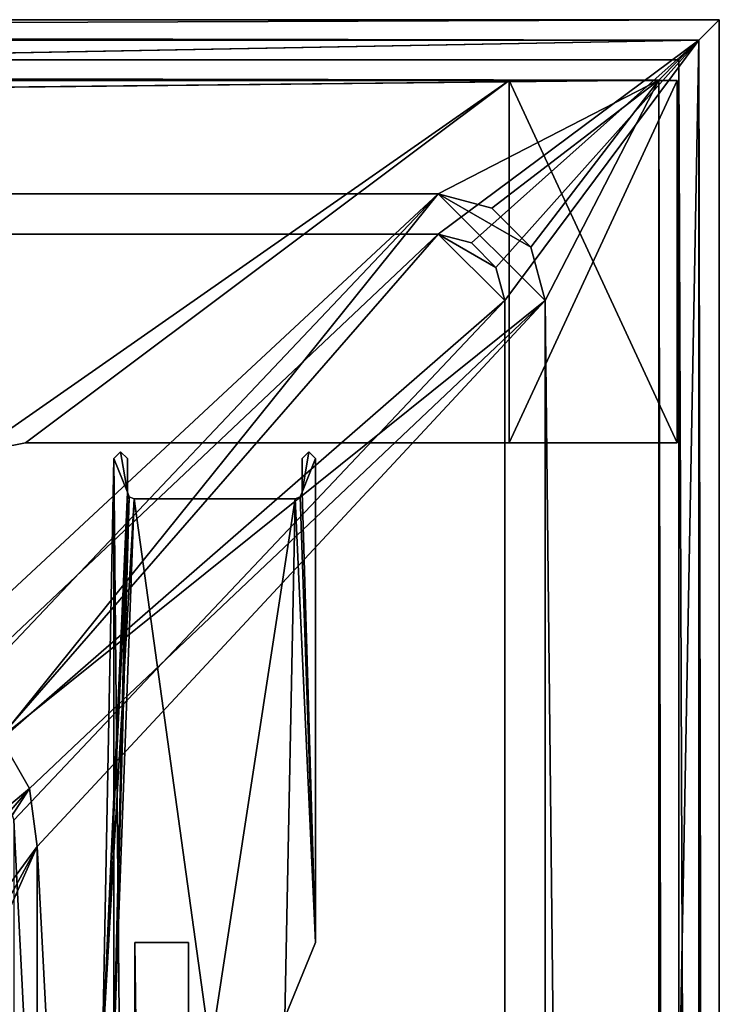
# Model space of a CAD drawing. Header units: metres. Extents: x 0 to 804, y -808 to 0.
# Tile 105 of 105: x 752 to 804, y -73 to 0. Entities that reach past the tile are written whole.
import ezdxf

# ---------------------------------------------------------------- set-up
doc = ezdxf.new("R2010")
doc.units = ezdxf.units.M

msp = doc.modelspace()

# ---------------------------------------------------------------- linework, layer by layer
at = {"layer": 'None0'}
for points in [[(34.402058, -4.519207, 2063.059814), (748.720947, -32.221325, 2063.059814), (788.402039, -4.519207, 2063.059814)], [(788.402039, -4.519207, 163.059708), (748.720947, -32.221325, 163.059708), (34.402058, -4.519207, 163.059708)], [(788.402039, -4.519207, 163.059708), (34.402058, -4.519207, 163.059708), (788.402039, -4.519207, 173.920044)], [(34.402058, -4.519207, 163.059708), (34.402058, -4.519207, 2063.059814), (788.402039, -4.519207, 173.920044)], [(788.402039, -4.519207, 173.920044), (34.402058, -4.519207, 2063.059814), (788.402039, -4.519207, 2051.920166)], [(34.402058, -4.519207, 2063.059814), (788.402039, -4.519207, 2063.059814), (788.402039, -4.519207, 2051.920166)], [(748.720947, -32.221325, 2063.059814), (752.401917, -31.519207, 2063.059814), (788.402039, -4.519207, 2063.059814)], [(752.401917, -31.519207, 163.059708), (748.720947, -32.221325, 163.059708), (788.402039, -4.519207, 163.059708)], [(788.402039, -4.519207, 2063.059814), (752.401917, -31.519207, 2063.059814), (788.402039, -31.519207, 2063.059814)], [(788.402039, -31.519207, 163.059708), (752.401917, -31.519207, 163.059708), (788.402039, -4.519207, 163.059708)], [(788.402039, -4.519207, 2051.920166), (788.402039, -4.519207, 2063.059814), (788.402039, -31.519207, 2051.920166)], [(788.402039, -4.519207, 2063.059814), (788.402039, -31.519207, 2063.059814), (788.402039, -31.519207, 2051.920166)], [(788.402039, -31.519207, 173.920044), (788.402039, -31.519207, 163.059708), (788.402039, -4.519207, 173.920044)], [(788.402039, -31.519207, 163.059708), (788.402039, -4.519207, 163.059708), (788.402039, -4.519207, 173.920044)], [(788.402039, -31.519207, 2051.920166), (800.902039, -31.519207, 2051.920166), (788.402039, -4.519207, 2051.920166)], [(800.902039, -31.519207, 2051.920166), (800.902039, -4.519207, 2051.920166), (788.402039, -4.519207, 2051.920166)], [(788.402039, -4.519207, 2051.920166), (800.902039, -4.519207, 2051.920166), (788.402039, -4.519207, 173.920044)], [(800.902039, -4.519207, 2051.920166), (800.902039, -4.519207, 173.920044), (788.402039, -4.519207, 173.920044)], [(788.402039, -4.519207, 173.920044), (800.902039, -4.519207, 173.920044), (788.402039, -31.519207, 173.920044)], [(800.902039, -4.519207, 173.920044), (800.902039, -31.519207, 173.920044), (788.402039, -31.519207, 173.920044)], [(800.902039, -4.519207, 173.920044), (800.902039, -4.519207, 2051.920166), (800.902039, -31.519207, 173.920044)], [(800.902039, -4.519207, 2051.920166), (800.902039, -31.519207, 2051.920166), (800.902039, -31.519207, 173.920044)], [(748.720947, -32.221325, 2063.059814), (748.720947, -32.221325, 163.059708), (752.401917, -31.519207, 2063.059814)], [(748.720947, -32.221325, 163.059708), (752.401917, -31.519207, 163.059708), (752.401917, -31.519207, 2063.059814)], [(788.402039, -31.519207, 2063.059814), (752.401917, -31.519207, 2063.059814), (788.402039, -31.519207, 2051.920166)], [(752.401917, -31.519207, 2063.059814), (752.401917, -31.519207, 163.059708), (788.402039, -31.519207, 2051.920166)], [(788.402039, -31.519207, 2051.920166), (752.401917, -31.519207, 163.059708), (788.402039, -31.519207, 173.920044)], [(752.401917, -31.519207, 163.059708), (788.402039, -31.519207, 163.059708), (788.402039, -31.519207, 173.920044)], [(788.402039, -31.519207, 173.920044), (800.902039, -31.519207, 173.920044), (788.402039, -31.519207, 2051.920166)], [(800.902039, -31.519207, 173.920044), (800.902039, -31.519207, 2051.920166), (788.402039, -31.519207, 2051.920166)]]:
    msp.add_3dface(points, dxfattribs=at)
at = {"layer": 'None01'}
for points in [[(759.476257, -32.175537, 2063.059814), (758.976257, -32.673565, 2063.059814), (759.976196, -35.173573, 2063.059814)], [(759.476257, -32.175537, 163.059692), (758.976257, -32.673565, 163.059692), (759.476257, -32.175537, 2063.059814)], [(758.976257, -32.673565, 163.059692), (758.976257, -32.673565, 2063.059814), (759.476257, -32.175537, 2063.059814)], [(758.976257, -32.673565, 163.059692), (759.476257, -32.175537, 163.059692), (759.976196, -35.173573, 163.059692)], [(759.976257, -32.673573, 2063.059814), (759.476257, -32.175537, 2063.059814), (759.976196, -35.173573, 2063.059814)], [(759.976257, -32.673573, 163.059692), (759.476257, -32.175537, 163.059692), (759.976257, -32.673573, 2063.059814)], [(759.476257, -32.175537, 163.059692), (759.476257, -32.175537, 2063.059814), (759.976257, -32.673573, 2063.059814)], [(759.476257, -32.175537, 163.059692), (759.976257, -32.673573, 163.059692), (759.976196, -35.173573, 163.059692)], [(772.976196, -35.17366, 2063.059814), (773.976257, -32.673668, 2063.059814), (773.476257, -32.175632, 2063.059814)], [(773.476257, -32.175632, 2063.059814), (772.976257, -32.67366, 2063.059814), (772.976196, -35.17366, 2063.059814)], [(772.976196, -35.17366, 163.059692), (773.476257, -32.175632, 163.059692), (773.976257, -32.673668, 163.059692)], [(772.976196, -35.17366, 163.059692), (772.976257, -32.67366, 163.059692), (773.476257, -32.175632, 163.059692)], [(773.476257, -32.175632, 163.059692), (772.976257, -32.67366, 163.059692), (773.476257, -32.175632, 2063.059814)], [(772.976257, -32.67366, 163.059692), (772.976257, -32.67366, 2063.059814), (773.476257, -32.175632, 2063.059814)], [(773.976257, -32.673668, 163.059692), (773.476257, -32.175632, 163.059692), (773.976257, -32.673668, 2063.059814)], [(773.476257, -32.175632, 163.059692), (773.476257, -32.175632, 2063.059814), (773.976257, -32.673668, 2063.059814)], [(759.976196, -35.173573, 2063.059814), (758.976257, -32.673565, 2063.059814), (758.124878, -76.713203, 2062.563965)], [(758.124878, -76.713203, 2062.563965), (758.976257, -32.673565, 2063.059814), (758.975952, -76.713203, 2059.865234)], [(758.976257, -32.673565, 2063.059814), (758.975952, -76.713203, 2058.176758), (758.975952, -76.713203, 2059.865234)], [(758.975952, -76.713203, 190.265274), (758.975952, -76.713203, 191.715256), (758.976257, -32.673565, 163.059692)], [(758.975952, -76.713203, 191.715256), (759.39325, -76.713211, 2034.28894), (758.976257, -32.673565, 163.059692)], [(759.39325, -76.713211, 2034.28894), (758.975952, -76.713203, 2036.698608), (758.976257, -32.673565, 2063.059814)], [(758.976257, -32.673565, 2063.059814), (758.975952, -76.713203, 2036.698608), (758.975952, -76.713203, 2037.542969)], [(758.975952, -76.713203, 163.119324), (758.975952, -76.713203, 167.09877), (758.976257, -32.673565, 163.059692)], [(758.975952, -76.713203, 167.09877), (758.975952, -76.713203, 167.942657), (758.976257, -32.673565, 163.059692)], [(758.976257, -32.673565, 163.059692), (758.975952, -76.713203, 167.942657), (758.975952, -76.713203, 188.576447)], [(758.975952, -76.713203, 188.576447), (758.975952, -76.713203, 190.265274), (758.976257, -32.673565, 163.059692)], [(758.975952, -76.713203, 2037.542969), (758.975952, -76.713203, 2058.176758), (758.976257, -32.673565, 2063.059814)], [(758.976257, -32.673565, 163.059692), (759.976196, -35.173573, 163.059692), (758.975952, -76.713203, 163.119324)], [(758.976257, -32.673565, 163.059692), (759.39325, -76.713211, 2034.28894), (758.976257, -32.673565, 2063.059814)], [(759.976257, -32.673573, 163.059692), (759.976257, -32.673573, 2063.059814), (759.976196, -35.173573, 163.059692)], [(759.976257, -32.673573, 2063.059814), (759.976196, -35.173573, 2063.059814), (759.976196, -35.173573, 163.059692)], [(772.976196, -35.17366, 163.059692), (772.976196, -35.17366, 2063.059814), (772.976257, -32.67366, 163.059692)], [(772.976196, -35.17366, 2063.059814), (772.976257, -32.67366, 2063.059814), (772.976257, -32.67366, 163.059692)], [(773.976013, -68.715492, 2063.059814), (773.976257, -32.673668, 2063.059814), (772.976196, -35.17366, 2063.059814)], [(773.976013, -68.715492, 163.059692), (772.976196, -35.17366, 163.059692), (773.976257, -32.673668, 163.059692)], [(773.976257, -32.673668, 163.059692), (773.976257, -32.673668, 2063.059814), (773.976013, -68.715492, 163.059692)], [(773.976257, -32.673668, 2063.059814), (773.976013, -68.715492, 2063.059814), (773.976013, -68.715492, 163.059692)], [(758.124878, -76.713203, 2062.563965), (760.123291, -35.526493, 2063.059814), (759.976196, -35.173573, 2063.059814)], [(759.976196, -35.173573, 163.059692), (760.123535, -35.526772, 163.059692), (758.975952, -76.713203, 163.119324)], [(759.976196, -35.173573, 163.059692), (759.976196, -35.173573, 2063.059814), (760.123535, -35.526772, 163.059692)], [(759.976196, -35.173573, 2063.059814), (760.123291, -35.526493, 2063.059814), (760.123535, -35.526772, 163.059692)], [(772.829102, -35.526581, 2063.059814), (773.976013, -68.715492, 2063.059814), (772.976196, -35.17366, 2063.059814)], [(772.829407, -35.526306, 163.059692), (772.829102, -35.526581, 2063.059814), (772.976196, -35.17366, 2063.059814)], [(772.976196, -35.17366, 163.059692), (772.829407, -35.526306, 163.059692), (772.976196, -35.17366, 2063.059814)], [(772.829407, -35.526306, 163.059692), (772.976196, -35.17366, 163.059692), (773.976013, -68.715492, 163.059692)], [(760.476196, -35.673576, 2063.059814), (760.123291, -35.526493, 2063.059814), (758.124878, -76.713203, 2062.563965)], [(766.162598, -76.713257, 2063.059814), (760.476196, -35.673576, 2063.059814), (758.124878, -76.713203, 2062.563965)], [(758.975952, -76.713203, 163.119324), (760.123535, -35.526772, 163.059692), (760.476196, -35.673576, 163.059692)], [(758.975952, -76.713203, 163.119324), (760.476196, -35.673576, 163.059692), (766.162598, -76.713257, 163.059692)], [(760.123535, -35.526772, 163.059692), (760.123291, -35.526493, 2063.059814), (760.476196, -35.673576, 2063.059814)], [(760.476196, -35.673576, 163.059692), (760.123535, -35.526772, 163.059692), (760.476196, -35.673576, 2063.059814)], [(772.476196, -35.673656, 2063.059814), (760.476196, -35.673576, 2063.059814), (766.162598, -76.713257, 2063.059814)], [(772.476196, -35.673656, 163.059692), (760.476196, -35.673576, 163.059692), (772.476196, -35.673656, 2063.059814)], [(760.476196, -35.673576, 163.059692), (760.476196, -35.673576, 2063.059814), (772.476196, -35.673656, 2063.059814)], [(760.476196, -35.673576, 163.059692), (772.476196, -35.673656, 163.059692), (766.162598, -76.713257, 163.059692)], [(771.688721, -74.296364, 2063.059814), (772.476196, -35.673656, 2063.059814), (766.162598, -76.713257, 2063.059814)], [(766.162598, -76.713257, 163.059692), (772.476196, -35.673656, 163.059692), (771.688721, -74.296364, 163.059692)], [(771.688721, -74.296364, 2063.059814), (773.976013, -68.715492, 2063.059814), (772.476196, -35.673656, 2063.059814)], [(772.476196, -35.673656, 163.059692), (773.976013, -68.715492, 163.059692), (771.688721, -74.296364, 163.059692)], [(772.829407, -35.526306, 163.059692), (772.476196, -35.673656, 163.059692), (772.829102, -35.526581, 2063.059814)], [(772.476196, -35.673656, 163.059692), (772.829407, -35.526306, 163.059692), (773.976013, -68.715492, 163.059692)], [(773.976013, -68.715492, 2063.059814), (772.829102, -35.526581, 2063.059814), (772.476196, -35.673656, 2063.059814)], [(772.476196, -35.673656, 163.059692), (772.476196, -35.673656, 2063.059814), (772.829102, -35.526581, 2063.059814)], [(771.688721, -74.296364, 163.059692), (773.976013, -68.715492, 163.059692), (771.688721, -74.296364, 2063.059814)], [(773.976013, -68.715492, 163.059692), (773.976013, -68.715492, 2063.059814), (771.688721, -74.296364, 2063.059814)]]:
    msp.add_3dface(points, dxfattribs=at)
at = {"layer": 'None012310'}
for points in [[(760.52533, -68.713219, 2025.059692), (760.52533, -68.713219, 201.059692), (760.523132, -387.713226, 2025.059692)], [(760.52533, -68.713219, 201.059692), (760.523132, -387.713226, 201.059692), (760.523132, -387.713226, 2025.059692)], [(760.523132, -387.713226, 2025.059692), (764.523132, -387.713257, 2025.059692), (760.52533, -68.713219, 2025.059692)], [(760.523132, -387.713226, 201.059692), (760.52533, -68.713219, 201.059692), (764.523132, -387.713257, 201.059692)], [(760.52533, -68.713219, 201.059692), (760.52533, -68.713219, 2025.059692), (764.52533, -68.713242, 201.059692)], [(760.52533, -68.713219, 2025.059692), (764.52533, -68.713242, 2025.059692), (764.52533, -68.713242, 201.059692)], [(764.523132, -387.713257, 2025.059692), (764.52533, -68.713242, 2025.059692), (760.52533, -68.713219, 2025.059692)], [(760.52533, -68.713219, 201.059692), (764.52533, -68.713242, 201.059692), (764.523132, -387.713257, 201.059692)], [(764.52533, -68.713242, 201.059692), (764.52533, -68.713242, 2025.059692), (764.523132, -387.713257, 201.059692)], [(764.52533, -68.713242, 2025.059692), (764.523132, -387.713257, 2025.059692), (764.523132, -387.713257, 201.059692)]]:
    msp.add_3dface(points, dxfattribs=at)
at = {"layer": 'None012311'}
for points in [[(804.032654, 0), (0, 0), (802.505432, -1.527202, 175)], [(0, 0), (1.527202, -1.527202, 175), (802.505432, -1.527202, 175)], [(804.032654, 0), (3.000114, -3.000114), (0, 0)], [(801.032532, -3.000114), (3.000114, -3.000114), (804.032654, 0)], [(804.032654, -804.032166), (801.032532, -3.000114), (804.032654, 0)], [(804.032654, 0), (802.505432, -1.527202, 175), (804.032654, -804.032166)], [(1.527202, -1.527202, 175), (20.92194, -15.961353, 175), (802.505432, -1.527202, 175)], [(20.92194, -15.961353, 175), (783.111084, -15.961353, 175), (802.505432, -1.527202, 175)], [(802.505432, -1.527202, 175), (783.111084, -15.961353, 175), (785.591187, -16.625895, 175)], [(785.591187, -16.625895, 175), (787.406738, -18.441454, 175), (802.505432, -1.527202, 175)], [(787.406738, -18.441454, 175), (788.071289, -20.921553, 175), (802.505432, -1.527202, 175)], [(788.071289, -20.921553, 175), (788.071289, -783.110596, 175), (802.505432, -1.527202, 175)], [(802.505432, -1.527202, 175), (788.071289, -783.110596, 175), (802.505432, -802.504944, 175)], [(802.505432, -1.527202, 175), (802.505432, -802.504944, 175), (804.032654, -804.032166)], [(801.032532, -3.000114), (799.531494, -4.501135, 172), (3.000114, -3.000114)], [(799.531494, -4.501135, 172), (4.501135, -4.501135, 172), (3.000114, -3.000114)], [(801.032532, -3.000114), (801.032532, -801.032043), (799.531494, -4.501135, 172)], [(801.032532, -801.032043), (801.032532, -3.000114), (804.032654, -804.032166)], [(4.501135, -4.501135, 172), (799.531494, -4.501135, 172), (20.92194, -12.961353, 172)], [(20.92194, -12.961353, 172), (799.531494, -4.501135, 172), (783.111084, -12.961353, 172)], [(799.531494, -4.501135, 172), (787.091187, -14.027818, 172), (783.111084, -12.961353, 172)], [(799.531494, -4.501135, 172), (790.004822, -16.941454, 172), (787.091187, -14.027818, 172)], [(791.071289, -20.921553, 172), (790.004822, -16.941454, 172), (799.531494, -4.501135, 172)], [(799.531494, -799.531006, 172), (791.071289, -20.921553, 172), (799.531494, -4.501135, 172)], [(801.032532, -801.032043), (799.531494, -799.531006, 172), (799.531494, -4.501135, 172)], [(783.111084, -12.961353, 160.059708), (20.92194, -12.961353, 160.059708), (783.111084, -12.961353, 172)], [(20.92194, -12.961353, 160.059708), (20.92194, -12.961353, 172), (783.111084, -12.961353, 172)], [(783.111084, -12.961353, 160.059708), (742.463989, -50.772301, 160.059708), (20.92194, -12.961353, 160.059708)], [(746.790039, -51.331192, 160.059708), (742.463989, -50.772301, 160.059708), (783.111084, -12.961353, 160.059708)], [(750.548096, -53.484276, 160.059708), (746.790039, -51.331192, 160.059708), (783.111084, -12.961353, 160.059708)], [(783.111084, -12.961353, 160.059708), (791.071289, -20.921553, 160.059708), (750.548096, -53.484276, 160.059708)], [(787.091187, -14.027818, 160.059708), (783.111084, -12.961353, 160.059708), (787.091187, -14.027818, 172)], [(783.111084, -12.961353, 160.059708), (783.111084, -12.961353, 172), (787.091187, -14.027818, 172)], [(787.091187, -14.027818, 160.059708), (790.004822, -16.941454, 160.059708), (783.111084, -12.961353, 160.059708)], [(790.004822, -16.941454, 160.059708), (791.071289, -20.921553, 160.059708), (783.111084, -12.961353, 160.059708)], [(790.004822, -16.941454, 160.059708), (787.091187, -14.027818, 160.059708), (790.004822, -16.941454, 172)], [(787.091187, -14.027818, 160.059708), (787.091187, -14.027818, 172), (790.004822, -16.941454, 172)], [(783.111084, -15.961353, 163.059708), (20.92194, -15.961353, 163.059708), (744.424927, -52.504349, 163.059708)], [(783.111084, -15.961353, 175), (20.92194, -15.961353, 175), (783.111084, -15.961353, 163.059708)], [(20.92194, -15.961353, 175), (20.92194, -15.961353, 163.059708), (783.111084, -15.961353, 163.059708)], [(749.714355, -54.317871, 163.059708), (783.111084, -15.961353, 163.059708), (744.424927, -52.504349, 163.059708)], [(783.111084, -15.961353, 163.059708), (749.714355, -54.317871, 163.059708), (788.071289, -20.921553, 163.059708)], [(787.406738, -18.441454, 163.059708), (783.111084, -15.961353, 163.059708), (788.071289, -20.921553, 163.059708)], [(787.406738, -18.441454, 163.059708), (785.591187, -16.625895, 163.059708), (783.111084, -15.961353, 163.059708)], [(785.591187, -16.625895, 163.059708), (785.591187, -16.625895, 175), (783.111084, -15.961353, 175)], [(783.111084, -15.961353, 175), (783.111084, -15.961353, 163.059708), (785.591187, -16.625895, 163.059708)], [(787.406738, -18.441454, 163.059708), (787.406738, -18.441454, 175), (785.591187, -16.625895, 163.059708)], [(787.406738, -18.441454, 175), (785.591187, -16.625895, 175), (785.591187, -16.625895, 163.059708)], [(791.071289, -20.921553, 160.059708), (790.004822, -16.941454, 160.059708), (791.071289, -20.921553, 172)], [(790.004822, -16.941454, 160.059708), (790.004822, -16.941454, 172), (791.071289, -20.921553, 172)], [(788.071289, -20.921553, 163.059708), (788.071289, -20.921553, 175), (787.406738, -18.441454, 163.059708)], [(788.071289, -20.921553, 175), (787.406738, -18.441454, 175), (787.406738, -18.441454, 163.059708)], [(788.071289, -20.921553, 163.059708), (749.714355, -54.317871, 163.059708), (751.528076, -59.607479, 163.059708)], [(791.071289, -20.921553, 160.059708), (752.701111, -57.242191, 160.059708), (750.548096, -53.484276, 160.059708)], [(788.071289, -20.921553, 163.059708), (751.528076, -59.607479, 163.059708), (788.071289, -783.110596, 163.059708)], [(752.701111, -57.242191, 160.059708), (791.071289, -20.921553, 160.059708), (753.260132, -61.568436, 160.059708)], [(791.071289, -20.921553, 160.059708), (791.071289, -783.110596, 160.059708), (753.260132, -61.568436, 160.059708)], [(788.071289, -783.110596, 175), (788.071289, -20.921553, 175), (788.071289, -783.110596, 163.059708)], [(788.071289, -20.921553, 175), (788.071289, -20.921553, 163.059708), (788.071289, -783.110596, 163.059708)], [(791.071289, -783.110596, 172), (791.071289, -20.921553, 172), (799.531494, -799.531006, 172)], [(791.071289, -20.921553, 172), (791.071289, -783.110596, 172), (791.071289, -20.921553, 160.059708)], [(791.071289, -783.110596, 172), (791.071289, -783.110596, 160.059708), (791.071289, -20.921553, 160.059708)], [(716.649536, -87.384163, 115.497307), (750.548096, -53.484276, 160.059708), (752.701111, -57.242191, 160.059708)], [(752.701111, -57.242191, 160.059708), (721.359314, -93.629791, 115.38829), (716.649536, -87.384163, 115.497307)], [(724.531616, -100.786499, 115.263367), (721.359314, -93.629791, 115.38829), (752.701111, -57.242191, 160.059708)], [(753.260132, -61.568436, 160.059708), (724.531616, -100.786499, 115.263367), (752.701111, -57.242191, 160.059708)], [(751.528076, -59.607479, 163.059708), (751.528076, -744.686096, 163.059708), (788.071289, -783.110596, 163.059708)], [(726.667664, -110.572227, 115.09256), (724.531616, -100.786499, 115.263367), (753.260132, -61.568436, 160.059708)], [(727.197449, -120.582596, 114.917824), (726.667664, -110.572227, 115.09256), (753.260132, -61.568436, 160.059708)], [(753.260132, -61.568436, 160.059708), (753.260132, -742.989197, 160.059708), (727.197449, -120.582596, 114.917824)], [(753.260132, -61.568436, 160.059708), (791.071289, -783.110596, 160.059708), (753.260132, -742.989197, 160.059708)]]:
    msp.add_3dface(points, dxfattribs=at)

doc.saveas('drawing.dxf')
